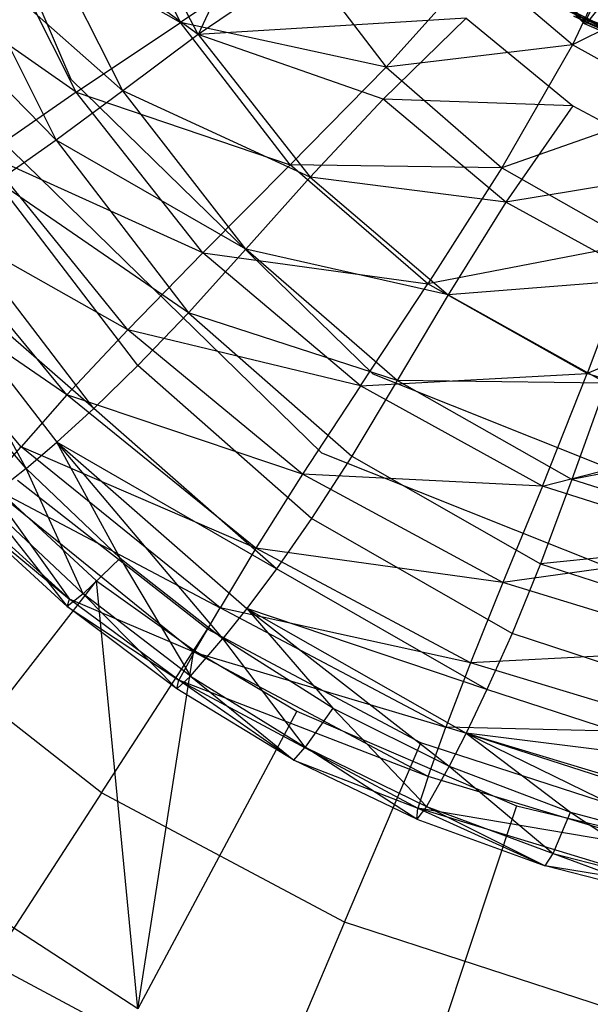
# Model space of a CAD drawing. Extents: x 1.6 to 24.9, y -15.7 to 0.
# Tile 9 of 246: x 4.254 to 4.983, y -13.764 to -12.508. Entities that reach past the tile are written whole.
import ezdxf

# ---------------------------------------------------------------- set-up
doc = ezdxf.new("R2010")
doc.units = 0
doc.header["$LTSCALE"] = 2.54
doc.layers.get('0').update_dxf_attribs({"color": 13, "linetype": 'CONTINUOUS'})

# ---------------------------------------------------------------- blocks, each defined once
blk = doc.blocks.new('ARES-203-D_STL')
at = {"color": 0}
for p, q in [((4.3197, -12.5842, 16.5659), (4.1072, -12.0895, 16.5659)), ((4.3197, -12.5842, 15.1659), (4.1072, -12.0895, 15.1659)), ((4.3197, -12.5842, 16.5659), (4.1072, -12.0895, 16.5659)), ((4.3197, -12.5842, 15.1659), (4.1072, -12.0895, 15.1659)), ((4.6295, -12.2142, 16.0025), (4.4819, -12.5269, 16.283)), ((4.6295, -12.2142, 16.0025), (4.4819, -12.5269, 16.283)), ((4.7672, -12.2766, 9.4668), (4.9751, -12.5125, 9.4987)), ((4.7672, -12.2766, 9.4668), (4.9751, -12.5125, 9.4987)), ((4.7513, -12.2907, 9.5135), (4.979, -12.5117, 9.5514)), ((4.7513, -12.2907, 9.5135), (4.979, -12.5117, 9.5514)), ((4.7513, -12.2907, 9.5135), (4.9751, -12.5125, 9.4987)), ((4.7513, -12.2907, 9.5135), (4.9751, -12.5125, 9.4987)), ((4.7553, -12.2913, 9.5662), (4.979, -12.5117, 9.5514)), ((4.7553, -12.2913, 9.5662), (4.979, -12.5117, 9.5514)), ((4.4595, -12.5112, 21.1425), (4.36, -12.3075, 21.1426)), ((4.4595, -12.5112, 21.1425), (4.36, -12.3075, 21.1426)), ((4.4819, -12.5269, 16.283), (4.376, -12.3214, 16.2847)), ((4.4819, -12.5269, 16.283), (4.376, -12.3214, 16.2847)), ((4.7126, -12.3696, 16.0025), (4.4819, -12.5269, 16.283)), ((4.7126, -12.3696, 16.0025), (4.4819, -12.5269, 16.283)), ((4.3264, -12.6004, 20.7509), (4.2102, -12.3699, 20.7513)), ((4.2102, -12.3699, 20.7513), (4.4595, -12.5112, 21.1425)), ((4.2102, -12.3699, 20.7513), (4.4595, -12.5112, 21.1425)), ((4.3264, -12.6004, 20.7509), (4.2102, -12.3699, 20.7513)), ((4.4819, -12.5269, 16.283), (4.2701, -12.3703, 16.4395)), ((4.4819, -12.5269, 16.283), (4.2701, -12.3703, 16.4395)), ((4.3858, -12.5985, 16.4386), (4.2701, -12.3703, 16.4395)), ((4.3858, -12.5985, 16.4386), (4.2701, -12.3703, 16.4395)), ((5.029, -12.394, 22.2071), (4.96, -12.5397, 21.8685)), ((5.029, -12.394, 22.2071), (4.96, -12.5397, 21.8685)), ((4.1763, -12.4135, 16.6034), (4.3007, -12.6616, 16.6034)), ((4.3858, -12.5985, 16.4386), (4.1763, -12.4135, 16.6034)), ((4.3858, -12.5985, 16.4386), (4.1763, -12.4135, 16.6034)), ((4.1763, -12.4135, 16.6034), (4.3007, -12.6616, 16.6034)), ((4.604, -12.4142, 21.515), (4.4595, -12.5112, 21.1425)), ((4.604, -12.4142, 21.515), (4.4595, -12.5112, 21.1425)), ((4.604, -12.4142, 21.515), (4.7223, -12.5682, 21.5151)), ((4.604, -12.4142, 21.515), (4.7223, -12.5682, 21.5151)), ((4.3264, -12.6004, 20.7509), (4.0779, -12.4266, 20.3432)), ((4.3264, -12.6004, 20.7509), (4.0779, -12.4266, 20.3432)), ((4.8397, -12.4377, 21.8685), (4.7223, -12.5682, 21.5151)), ((4.8397, -12.4377, 21.8685), (4.7223, -12.5682, 21.5151)), ((4.96, -12.5397, 21.8685), (4.8397, -12.4377, 21.8685)), ((4.96, -12.5397, 21.8685), (4.8397, -12.4377, 21.8685)), ((4.3007, -12.6616, 16.6034), (4.0935, -12.4496, 16.7762)), ((4.3007, -12.6616, 16.6034), (4.0935, -12.4496, 16.7762)), ((5.1379, -12.4514, 22.2071), (4.96, -12.5397, 21.8685)), ((5.1379, -12.4514, 22.2071), (4.96, -12.5397, 21.8685)), ((4.935, -12.4836, 8.751), (5.2145, -12.6256, 8.7364)), ((4.935, -12.4836, 8.751), (5.2145, -12.6256, 8.7364)), ((5.2341, -12.6281, 9.0383), (4.9482, -12.4935, 9.0002)), ((4.9482, -12.4935, 9.0002), (5.2306, -12.6302, 8.9857)), ((5.2341, -12.6281, 9.0383), (4.9482, -12.4935, 9.0002)), ((4.9482, -12.4935, 9.0002), (5.2306, -12.6302, 8.9857)), ((4.9849, -12.4937, 9.452), (4.9751, -12.5125, 9.4987)), ((4.9849, -12.4937, 9.452), (4.9751, -12.5125, 9.4987)), ((4.979, -12.5117, 9.5514), (4.9951, -12.492, 9.5947)), ((4.979, -12.5117, 9.5514), (4.9951, -12.492, 9.5947)), ((4.8244, -12.506, 16.0025), (4.4819, -12.5269, 16.283)), ((4.8244, -12.506, 16.0025), (4.4819, -12.5269, 16.283)), ((4.7181, -12.609, 16.1356), (4.8244, -12.506, 16.0025)), ((4.7181, -12.609, 16.1356), (4.8244, -12.506, 16.0025)), ((4.8244, -12.506, 16.0025), (4.9606, -12.6178, 16.0025)), ((5.2503, -12.6323, 9.2875), (4.9616, -12.5032, 9.2495)), ((4.9616, -12.5032, 9.2495), (5.2469, -12.6345, 9.2349)), ((5.2503, -12.6323, 9.2875), (4.9616, -12.5032, 9.2495)), ((4.9616, -12.5032, 9.2495), (5.2469, -12.6345, 9.2349)), ((5.2587, -12.6084, 9.3309), (4.9655, -12.5024, 9.3021)), ((4.9655, -12.5024, 9.3021), (5.2503, -12.6323, 9.2875)), ((5.2587, -12.6084, 9.3309), (4.9655, -12.5024, 9.3021)), ((4.9655, -12.5024, 9.3021), (5.2503, -12.6323, 9.2875)), ((4.3264, -12.6004, 20.7509), (4.4595, -12.5112, 21.1425)), ((4.3264, -12.6004, 20.7509), (4.4595, -12.5112, 21.1425)), ((4.5997, -12.693, 21.1422), (4.4595, -12.5112, 21.1425)), ((4.7223, -12.5682, 21.5151), (4.4595, -12.5112, 21.1425)), ((4.5997, -12.693, 21.1422), (4.4595, -12.5112, 21.1425)), ((4.7223, -12.5682, 21.5151), (4.4595, -12.5112, 21.1425)), ((4.9751, -12.5125, 9.4987), (4.979, -12.5117, 9.5514)), ((4.9751, -12.5125, 9.4987), (4.979, -12.5117, 9.5514)), ((4.9751, -12.5125, 9.4987), (5.2665, -12.6362, 9.5367)), ((4.9751, -12.5125, 9.4987), (5.2665, -12.6362, 9.5367)), ((4.9751, -12.5125, 9.4987), (5.2632, -12.6384, 9.4841)), ((4.9751, -12.5125, 9.4987), (5.2632, -12.6384, 9.4841)), ((4.979, -12.5117, 9.5514), (5.2745, -12.6121, 9.5801)), ((4.979, -12.5117, 9.5514), (5.2745, -12.6121, 9.5801)), ((4.979, -12.5117, 9.5514), (5.2665, -12.6362, 9.5367)), ((4.979, -12.5117, 9.5514), (5.2665, -12.6362, 9.5367)), ((4.4819, -12.5269, 16.283), (4.3858, -12.5985, 16.4386)), ((4.4819, -12.5269, 16.283), (4.3858, -12.5985, 16.4386)), ((4.4819, -12.5269, 16.283), (4.6251, -12.7085, 16.2809)), ((4.7181, -12.609, 16.1356), (4.4819, -12.5269, 16.283)), ((4.7181, -12.609, 16.1356), (4.4819, -12.5269, 16.283)), ((4.4819, -12.5269, 16.283), (4.6251, -12.7085, 16.2809)), ((4.96, -12.5397, 21.8685), (4.7223, -12.5682, 21.5151)), ((4.96, -12.5397, 21.8685), (4.7223, -12.5682, 21.5151)), ((4.96, -12.5397, 21.8685), (4.8698, -12.6966, 21.5152)), ((4.96, -12.5397, 21.8685), (4.8698, -12.6966, 21.5152)), ((5.0981, -12.6164, 21.8685), (4.96, -12.5397, 21.8685)), ((5.0981, -12.6164, 21.8685), (4.96, -12.5397, 21.8685)), ((4.7223, -12.5682, 21.5151), (4.5997, -12.693, 21.1422)), ((4.7223, -12.5682, 21.5151), (4.5997, -12.693, 21.1422)), ((4.7223, -12.5682, 21.5151), (4.8698, -12.6966, 21.5152)), ((4.7223, -12.5682, 21.5151), (4.8698, -12.6966, 21.5152)), ((4.7054, -12.9599, 16.5659), (4.3197, -12.5842, 16.5659)), ((4.7054, -12.9599, 15.1659), (4.3197, -12.5842, 15.1659)), ((4.3197, -12.5842, 15.1659), (4.3197, -12.5842, 16.5659)), ((4.7054, -12.9599, 16.5659), (4.3197, -12.5842, 16.5659)), ((4.3197, -12.5842, 15.1659), (4.3197, -12.5842, 16.5659)), ((4.7054, -12.9599, 15.1659), (4.3197, -12.5842, 15.1659)), ((4.3264, -12.6004, 20.7509), (4.2108, -12.68, 20.3428)), ((4.3264, -12.6004, 20.7509), (4.2108, -12.68, 20.3428)), ((4.3858, -12.5985, 16.4386), (4.3007, -12.6616, 16.6034)), ((4.3858, -12.5985, 16.4386), (4.3007, -12.6616, 16.6034)), ((4.4882, -12.8051, 20.7504), (4.3264, -12.6004, 20.7509)), ((4.3264, -12.6004, 20.7509), (4.5997, -12.693, 21.1422)), ((4.3264, -12.6004, 20.7509), (4.5997, -12.693, 21.1422)), ((4.4882, -12.8051, 20.7504), (4.3264, -12.6004, 20.7509)), ((4.6251, -12.7085, 16.2809), (4.3858, -12.5985, 16.4386)), ((4.6251, -12.7085, 16.2809), (4.3858, -12.5985, 16.4386)), ((4.5428, -12.8005, 16.4374), (4.3858, -12.5985, 16.4386)), ((4.5428, -12.8005, 16.4374), (4.3858, -12.5985, 16.4386)), ((4.7181, -12.609, 16.1356), (4.6251, -12.7085, 16.2809)), ((4.7181, -12.609, 16.1356), (4.6251, -12.7085, 16.2809)), ((4.9606, -12.6178, 16.0025), (4.7181, -12.609, 16.1356)), ((4.9606, -12.6178, 16.0025), (4.7181, -12.609, 16.1356)), ((4.8748, -12.7405, 16.1332), (4.7181, -12.609, 16.1356)), ((4.8748, -12.7405, 16.1332), (4.7181, -12.609, 16.1356)), ((5.0981, -12.6164, 21.8685), (4.8698, -12.6966, 21.5152)), ((5.0981, -12.6164, 21.8685), (4.8698, -12.6966, 21.5152)), ((4.9606, -12.6178, 16.0025), (4.8748, -12.7405, 16.1332)), ((4.9606, -12.6178, 16.0025), (4.8748, -12.7405, 16.1332)), ((4.9606, -12.6178, 16.0025), (5.1159, -12.701, 16.0025)), ((4.64, -13.0605, 10.3659), (4.2208, -12.6521, 10.3659)), ((4.64, -13.0605, 16.5659), (4.2208, -12.6521, 16.5659)), ((4.64, -13.0605, 10.3659), (4.2208, -12.6521, 10.3659)), ((4.64, -13.0605, 16.5659), (4.2208, -12.6521, 16.5659)), ((4.3007, -12.6616, 16.6034), (4.2255, -12.7143, 16.7767)), ((4.3007, -12.6616, 16.6034), (4.2255, -12.7143, 16.7767)), ((4.3007, -12.6616, 16.6034), (4.4698, -12.8816, 16.6035)), ((4.5428, -12.8005, 16.4374), (4.3007, -12.6616, 16.6034)), ((4.5428, -12.8005, 16.4374), (4.3007, -12.6616, 16.6034)), ((4.3007, -12.6616, 16.6034), (4.4698, -12.8816, 16.6035)), ((4.3923, -12.9033, 20.3423), (4.2108, -12.68, 20.3428)), ((4.4882, -12.8051, 20.7504), (4.2108, -12.68, 20.3428)), ((4.3923, -12.9033, 20.3423), (4.2108, -12.68, 20.3428)), ((4.4882, -12.8051, 20.7504), (4.2108, -12.68, 20.3428)), ((4.4882, -12.8051, 20.7504), (4.5997, -12.693, 21.1422)), ((4.4882, -12.8051, 20.7504), (4.5997, -12.693, 21.1422)), ((4.7752, -12.8445, 21.142), (4.5997, -12.693, 21.1422)), ((4.8698, -12.6966, 21.5152), (4.5997, -12.693, 21.1422)), ((4.7752, -12.8445, 21.142), (4.5997, -12.693, 21.1422)), ((4.8698, -12.6966, 21.5152), (4.5997, -12.693, 21.1422)), ((4.6251, -12.7085, 16.2809), (4.5428, -12.8005, 16.4374)), ((4.6251, -12.7085, 16.2809), (4.5428, -12.8005, 16.4374)), ((4.6251, -12.7085, 16.2809), (4.8012, -12.8588, 16.2783)), ((4.8748, -12.7405, 16.1332), (4.6251, -12.7085, 16.2809)), ((4.8748, -12.7405, 16.1332), (4.6251, -12.7085, 16.2809)), ((4.6251, -12.7085, 16.2809), (4.8012, -12.8588, 16.2783)), ((4.8698, -12.6966, 21.5152), (4.7752, -12.8445, 21.142)), ((4.8698, -12.6966, 21.5152), (4.7752, -12.8445, 21.142)), ((4.8698, -12.6966, 21.5152), (5.0406, -12.7937, 21.5154)), ((4.8698, -12.6966, 21.5152), (5.0406, -12.7937, 21.5154)), ((5.1159, -12.701, 16.0025), (4.8748, -12.7405, 16.1332)), ((5.1159, -12.701, 16.0025), (4.8748, -12.7405, 16.1332)), ((4.4698, -12.8816, 16.6035), (4.2255, -12.7143, 16.7767)), ((4.4698, -12.8816, 16.6035), (4.2255, -12.7143, 16.7767)), ((4.4051, -12.949, 16.7773), (4.2255, -12.7143, 16.7767)), ((4.4051, -12.949, 16.7773), (4.2255, -12.7143, 16.7767)), ((4.8748, -12.7405, 16.1332), (4.8012, -12.8588, 16.2783)), ((4.8748, -12.7405, 16.1332), (4.8012, -12.8588, 16.2783)), ((5.0543, -12.8388, 16.1306), (4.8748, -12.7405, 16.1332)), ((5.0543, -12.8388, 16.1306), (4.8748, -12.7405, 16.1332)), ((4.3145, -12.9863, 19.9205), (4.1164, -12.7477, 19.9209)), ((4.3923, -12.9033, 20.3423), (4.1164, -12.7477, 19.9209)), ((4.3145, -12.9863, 19.9205), (4.1164, -12.7477, 19.9209)), ((4.3923, -12.9033, 20.3423), (4.1164, -12.7477, 19.9209)), ((4.3489, -13.0036, 16.9585), (4.1601, -12.7572, 16.9579)), ((4.3489, -13.0036, 16.9585), (4.1601, -12.7572, 16.9579)), ((4.2624, -13.0801, 17.3415), (4.1044, -12.7913, 17.1463)), ((4.1044, -12.7913, 17.1463), (4.3014, -13.0468, 17.1467)), ((4.2624, -13.0801, 17.3415), (4.1044, -12.7913, 17.1463)), ((4.3489, -13.0036, 16.9585), (4.1044, -12.7913, 17.1463)), ((4.3489, -13.0036, 16.9585), (4.1044, -12.7913, 17.1463)), ((4.1044, -12.7913, 17.1463), (4.3014, -13.0468, 17.1467)), ((5.0406, -12.7937, 21.5154), (4.7752, -12.8445, 21.142)), ((5.0406, -12.7937, 21.5154), (4.7752, -12.8445, 21.142)), ((5.0406, -12.7937, 21.5154), (4.9789, -12.9591, 21.1417)), ((5.0406, -12.7937, 21.5154), (4.9789, -12.9591, 21.1417)), ((4.2559, -13.0527, 19.4882), (4.0452, -12.8017, 19.4882)), ((4.3145, -12.9863, 19.9205), (4.0452, -12.8017, 19.4882)), ((4.2559, -13.0527, 19.4882), (4.0452, -12.8017, 19.4882)), ((4.3145, -12.9863, 19.9205), (4.0452, -12.8017, 19.4882)), ((4.4882, -12.8051, 20.7504), (4.3923, -12.9033, 20.3423)), ((4.4882, -12.8051, 20.7504), (4.3923, -12.9033, 20.3423)), ((4.5428, -12.8005, 16.4374), (4.4698, -12.8816, 16.6035)), ((4.5428, -12.8005, 16.4374), (4.4698, -12.8816, 16.6035)), ((4.6893, -12.9749, 20.7498), (4.4882, -12.8051, 20.7504)), ((4.4882, -12.8051, 20.7504), (4.7752, -12.8445, 21.142)), ((4.4882, -12.8051, 20.7504), (4.7752, -12.8445, 21.142)), ((4.6893, -12.9749, 20.7498), (4.4882, -12.8051, 20.7504)), ((4.8012, -12.8588, 16.2783), (4.5428, -12.8005, 16.4374)), ((4.8012, -12.8588, 16.2783), (4.5428, -12.8005, 16.4374)), ((4.7363, -12.9682, 16.4361), (4.5428, -12.8005, 16.4374)), ((4.7363, -12.9682, 16.4361), (4.5428, -12.8005, 16.4374)), ((4.6893, -12.9749, 20.7498), (4.7752, -12.8445, 21.142)), ((4.6893, -12.9749, 20.7498), (4.7752, -12.8445, 21.142)), ((4.9789, -12.9591, 21.1417), (4.7752, -12.8445, 21.142)), ((4.9789, -12.9591, 21.1417), (4.7752, -12.8445, 21.142)), ((5.0543, -12.8388, 16.1306), (4.8012, -12.8588, 16.2783)), ((5.0543, -12.8388, 16.1306), (4.8012, -12.8588, 16.2783)), ((4.8012, -12.8588, 16.2783), (4.7363, -12.9682, 16.4361)), ((4.8012, -12.8588, 16.2783), (4.7363, -12.9682, 16.4361)), ((4.8012, -12.8588, 16.2783), (5.0036, -12.9716, 16.2755)), ((4.8012, -12.8588, 16.2783), (5.0036, -12.9716, 16.2755)), ((5.228, -12.8549, 21.5155), (4.9789, -12.9591, 21.1417)), ((5.228, -12.8549, 21.5155), (4.9789, -12.9591, 21.1417)), ((4.4698, -12.8816, 16.6035), (4.4051, -12.949, 16.7773)), ((4.4698, -12.8816, 16.6035), (4.4051, -12.949, 16.7773)), ((4.4698, -12.8816, 16.6035), (4.6785, -13.0643, 16.6035)), ((4.7363, -12.9682, 16.4361), (4.4698, -12.8816, 16.6035)), ((4.7363, -12.9682, 16.4361), (4.4698, -12.8816, 16.6035)), ((4.4698, -12.8816, 16.6035), (4.6785, -13.0643, 16.6035)), ((4.3923, -12.9033, 20.3423), (4.3145, -12.9863, 19.9205)), ((4.3923, -12.9033, 20.3423), (4.3145, -12.9863, 19.9205)), ((4.6154, -13.0875, 20.3417), (4.3923, -12.9033, 20.3423)), ((4.6893, -12.9749, 20.7498), (4.3923, -12.9033, 20.3423)), ((4.6154, -13.0875, 20.3417), (4.3923, -12.9033, 20.3423)), ((4.6893, -12.9749, 20.7498), (4.3923, -12.9033, 20.3423)), ((4.2624, -13.0801, 17.3415), (4.154, -12.9539, 17.3415)), ((4.2624, -13.0801, 17.3415), (4.154, -12.9539, 17.3415)), ((4.4051, -12.949, 16.7773), (4.3489, -13.0036, 16.9585)), ((4.4051, -12.949, 16.7773), (4.3489, -13.0036, 16.9585)), ((4.627, -13.144, 16.7781), (4.4051, -12.949, 16.7773)), ((4.627, -13.144, 16.7781), (4.4051, -12.949, 16.7773)), ((4.6893, -12.9749, 20.7498), (4.9789, -12.9591, 21.1417)), ((4.6893, -12.9749, 20.7498), (4.9789, -12.9591, 21.1417)), ((5.2055, -13.1594, 16.5659), (4.7054, -12.9599, 16.5659)), ((5.2055, -13.1594, 15.1659), (4.7054, -12.9599, 15.1659)), ((4.7054, -12.9599, 15.1659), (4.7054, -12.9599, 16.5659)), ((5.2055, -13.1594, 16.5659), (4.7054, -12.9599, 16.5659)), ((4.7054, -12.9599, 15.1659), (4.7054, -12.9599, 16.5659)), ((5.2055, -13.1594, 15.1659), (4.7054, -12.9599, 15.1659)), ((4.9217, -13.1028, 20.7492), (4.9789, -12.9591, 21.1417)), ((4.9217, -13.1028, 20.7492), (4.9789, -12.9591, 21.1417)), ((5.2026, -13.0314, 21.1414), (4.9789, -12.9591, 21.1417)), ((5.2026, -13.0314, 21.1414), (4.9789, -12.9591, 21.1417)), ((4.7363, -12.9682, 16.4361), (4.6785, -13.0643, 16.6035)), ((4.7363, -12.9682, 16.4361), (4.6785, -13.0643, 16.6035)), ((5.0036, -12.9716, 16.2755), (4.7363, -12.9682, 16.4361)), ((5.0036, -12.9716, 16.2755), (4.7363, -12.9682, 16.4361)), ((4.9592, -13.0943, 16.4346), (4.7363, -12.9682, 16.4361)), ((4.9592, -13.0943, 16.4346), (4.7363, -12.9682, 16.4361)), ((5.0036, -12.9716, 16.2755), (4.9592, -13.0943, 16.4346)), ((5.0036, -12.9716, 16.2755), (4.9592, -13.0943, 16.4346)), ((4.6893, -12.9749, 20.7498), (4.6154, -13.0875, 20.3417)), ((4.6893, -12.9749, 20.7498), (4.6154, -13.0875, 20.3417)), ((4.9217, -13.1028, 20.7492), (4.6893, -12.9749, 20.7498)), ((4.9217, -13.1028, 20.7492), (4.6893, -12.9749, 20.7498)), ((4.3145, -12.9863, 19.9205), (4.2559, -13.0527, 19.4882)), ((4.3145, -12.9863, 19.9205), (4.2559, -13.0527, 19.4882)), ((4.5555, -13.182, 19.9202), (4.3145, -12.9863, 19.9205)), ((4.6154, -13.0875, 20.3417), (4.3145, -12.9863, 19.9205)), ((4.5555, -13.182, 19.9202), (4.3145, -12.9863, 19.9205)), ((4.6154, -13.0875, 20.3417), (4.3145, -12.9863, 19.9205)), ((4.3489, -13.0036, 16.9585), (4.3014, -13.0468, 17.1467)), ((4.3489, -13.0036, 16.9585), (4.3014, -13.0468, 17.1467)), ((4.5821, -13.2082, 16.9592), (4.3489, -13.0036, 16.9585)), ((4.5821, -13.2082, 16.9592), (4.3489, -13.0036, 16.9585)), ((4.1279, -13.0164, 10.2859), (4.3522, -13.2236, 10.2859)), ((4.1279, -13.0164, 10.2859), (4.3522, -13.2236, 10.2859)), ((4.9217, -13.1028, 20.7492), (5.2026, -13.0314, 21.1414)), ((4.9217, -13.1028, 20.7492), (5.2026, -13.0314, 21.1414)), ((4.2624, -13.0801, 17.3415), (4.3014, -13.0468, 17.1467)), ((4.2624, -13.0801, 17.3415), (4.3014, -13.0468, 17.1467)), ((4.3014, -13.0468, 17.1467), (4.5443, -13.2587, 17.1471)), ((4.5136, -13.2972, 17.3416), (4.3014, -13.0468, 17.1467)), ((4.3826, -13.1948, 17.3415), (4.3014, -13.0468, 17.1467)), ((4.5136, -13.2972, 17.3416), (4.3014, -13.0468, 17.1467)), ((4.3826, -13.1948, 17.3415), (4.3014, -13.0468, 17.1467)), ((4.5821, -13.2082, 16.9592), (4.3014, -13.0468, 17.1467)), ((4.5821, -13.2082, 16.9592), (4.3014, -13.0468, 17.1467)), ((4.3014, -13.0468, 17.1467), (4.5443, -13.2587, 17.1471)), ((5.2247, -13.0415, 16.2725), (4.9592, -13.0943, 16.4346)), ((5.2247, -13.0415, 16.2725), (4.9592, -13.0943, 16.4346)), ((4.2133, -13.1012, 19.0497), (4.2559, -13.0527, 19.4882)), ((4.2133, -13.1012, 19.0497), (4.2559, -13.0527, 19.4882)), ((4.5102, -13.2579, 19.4882), (4.2559, -13.0527, 19.4882)), ((4.5555, -13.182, 19.9202), (4.2559, -13.0527, 19.4882)), ((4.5102, -13.2579, 19.4882), (4.2559, -13.0527, 19.4882)), ((4.5555, -13.182, 19.9202), (4.2559, -13.0527, 19.4882)), ((4.6785, -13.0643, 16.6035), (4.627, -13.144, 16.7781)), ((4.6785, -13.0643, 16.6035), (4.627, -13.144, 16.7781)), ((5.1836, -13.2774, 10.3659), (4.64, -13.0605, 10.3659)), ((5.1836, -13.2774, 16.5659), (4.64, -13.0605, 16.5659)), ((4.64, -13.0605, 16.5659), (4.64, -13.0605, 10.3659)), ((5.1836, -13.2774, 10.3659), (4.64, -13.0605, 10.3659)), ((4.64, -13.0605, 16.5659), (4.64, -13.0605, 10.3659)), ((5.1836, -13.2774, 16.5659), (4.64, -13.0605, 16.5659)), ((4.6785, -13.0643, 16.6035), (4.9192, -13.2019, 16.6036)), ((4.6785, -13.0643, 16.6035), (4.9192, -13.2019, 16.6036)), ((4.2624, -13.0801, 17.3415), (4.2091, -13.1223, 17.7493)), ((4.2624, -13.0801, 17.3415), (4.2091, -13.1223, 17.7493)), ((4.2624, -13.0801, 17.3415), (4.3826, -13.1948, 17.3415)), ((4.3353, -13.2401, 17.7494), (4.2624, -13.0801, 17.3415)), ((4.2624, -13.0801, 17.3415), (4.3826, -13.1948, 17.3415)), ((4.3353, -13.2401, 17.7494), (4.2624, -13.0801, 17.3415)), ((4.4941, -13.2853, 10.3659), (4.2512, -13.0956, 10.3659)), ((4.4941, -13.2853, 10.3659), (4.2512, -13.0956, 10.3659)), ((4.6154, -13.0875, 20.3417), (4.5555, -13.182, 19.9202)), ((4.6154, -13.0875, 20.3417), (4.5555, -13.182, 19.9202)), ((4.8713, -13.2256, 20.341), (4.6154, -13.0875, 20.3417)), ((4.9217, -13.1028, 20.7492), (4.6154, -13.0875, 20.3417)), ((4.8713, -13.2256, 20.341), (4.6154, -13.0875, 20.3417)), ((4.9217, -13.1028, 20.7492), (4.6154, -13.0875, 20.3417)), ((4.9592, -13.0943, 16.4346), (4.9192, -13.2019, 16.6036)), ((4.9592, -13.0943, 16.4346), (4.9192, -13.2019, 16.6036)), ((5.2031, -13.1726, 16.4329), (4.9592, -13.0943, 16.4346)), ((5.2031, -13.1726, 16.4329), (4.9592, -13.0943, 16.4346)), ((4.4769, -13.3146, 19.0501), (4.2133, -13.1012, 19.0497)), ((4.2133, -13.1012, 19.0497), (4.3178, -13.2469, 18.6102)), ((4.2133, -13.1012, 19.0497), (4.3178, -13.2469, 18.6102)), ((4.2133, -13.1012, 19.0497), (4.5102, -13.2579, 19.4882)), ((4.2133, -13.1012, 19.0497), (4.5102, -13.2579, 19.4882)), ((4.4769, -13.3146, 19.0501), (4.2133, -13.1012, 19.0497)), ((4.9217, -13.1028, 20.7492), (4.8713, -13.2256, 20.341)), ((4.9217, -13.1028, 20.7492), (4.8713, -13.2256, 20.341)), ((5.176, -13.1831, 20.7485), (4.9217, -13.1028, 20.7492)), ((5.176, -13.1831, 20.7485), (4.9217, -13.1028, 20.7492)), ((4.2091, -13.1223, 17.7493), (4.315, -13.2564, 18.1747)), ((4.3353, -13.2401, 17.7494), (4.2091, -13.1223, 17.7493)), ((4.3353, -13.2401, 17.7494), (4.2091, -13.1223, 17.7493)), ((4.2091, -13.1223, 17.7493), (4.315, -13.2564, 18.1747)), ((4.3178, -13.2469, 18.6102), (4.1887, -13.1304, 18.6099)), ((4.3178, -13.2469, 18.6102), (4.1887, -13.1304, 18.6099)), ((4.186, -13.1382, 18.1745), (4.3178, -13.2469, 18.6102)), ((4.315, -13.2564, 18.1747), (4.186, -13.1382, 18.1745)), ((4.315, -13.2564, 18.1747), (4.186, -13.1382, 18.1745)), ((4.186, -13.1382, 18.1745), (4.3178, -13.2469, 18.6102)), ((4.627, -13.144, 16.7781), (4.5821, -13.2082, 16.9592)), ((4.627, -13.144, 16.7781), (4.5821, -13.2082, 16.9592)), ((4.8829, -13.2908, 16.7789), (4.627, -13.144, 16.7781)), ((4.8829, -13.2908, 16.7789), (4.627, -13.144, 16.7781)), ((5.2031, -13.1726, 16.4329), (4.9192, -13.2019, 16.6036)), ((5.2031, -13.1726, 16.4329), (4.9192, -13.2019, 16.6036)), ((4.5555, -13.182, 19.9202), (4.5102, -13.2579, 19.4882)), ((4.5555, -13.182, 19.9202), (4.5102, -13.2579, 19.4882)), ((4.8298, -13.3279, 19.9197), (4.5555, -13.182, 19.9202)), ((4.8713, -13.2256, 20.341), (4.5555, -13.182, 19.9202)), ((4.8298, -13.3279, 19.9197), (4.5555, -13.182, 19.9202)), ((4.8713, -13.2256, 20.341), (4.5555, -13.182, 19.9202)), ((5.176, -13.1831, 20.7485), (4.8713, -13.2256, 20.341)), ((5.176, -13.1831, 20.7485), (4.8713, -13.2256, 20.341)), ((4.3826, -13.1948, 17.3415), (4.3353, -13.2401, 17.7494)), ((4.3826, -13.1948, 17.3415), (4.3353, -13.2401, 17.7494)), ((4.3826, -13.1948, 17.3415), (4.4723, -13.345, 17.7494)), ((4.3826, -13.1948, 17.3415), (4.4723, -13.345, 17.7494)), ((4.3826, -13.1948, 17.3415), (4.5136, -13.2972, 17.3416)), ((4.3826, -13.1948, 17.3415), (4.5136, -13.2972, 17.3416)), ((4.5821, -13.2082, 16.9592), (4.5443, -13.2587, 17.1471)), ((4.5821, -13.2082, 16.9592), (4.5443, -13.2587, 17.1471)), ((4.8509, -13.3622, 16.96), (4.5821, -13.2082, 16.9592)), ((4.8509, -13.3622, 16.96), (4.5821, -13.2082, 16.9592)), ((4.9192, -13.2019, 16.6036), (4.8829, -13.2908, 16.7789)), ((4.9192, -13.2019, 16.6036), (4.8829, -13.2908, 16.7789)), ((4.9192, -13.2019, 16.6036), (5.1829, -13.2874, 16.6037)), ((4.9192, -13.2019, 16.6036), (5.1829, -13.2874, 16.6037)), ((4.0878, -13.5636, 10.6443), (4.3522, -13.2236, 10.2859)), ((4.0878, -13.5636, 10.6443), (4.3522, -13.2236, 10.2859)), ((4.4051, -13.7696, 10.6443), (4.3522, -13.2236, 10.2859)), ((4.3522, -13.2236, 10.2859), (4.4766, -13.3121, 10.2859)), ((4.4051, -13.7696, 10.6443), (4.3522, -13.2236, 10.2859)), ((4.3522, -13.2236, 10.2859), (4.4766, -13.3121, 10.2859)), ((4.8713, -13.2256, 20.341), (4.8298, -13.3279, 19.9197)), ((4.8713, -13.2256, 20.341), (4.8298, -13.3279, 19.9197)), ((5.1501, -13.3115, 20.3403), (4.8713, -13.2256, 20.341)), ((5.1501, -13.3115, 20.3403), (4.8713, -13.2256, 20.341)), ((4.3353, -13.2401, 17.7494), (4.315, -13.2564, 18.1747)), ((4.3353, -13.2401, 17.7494), (4.315, -13.2564, 18.1747)), ((4.315, -13.2564, 18.1747), (4.3178, -13.2469, 18.6102)), ((4.315, -13.2564, 18.1747), (4.3178, -13.2469, 18.6102)), ((4.4574, -13.3502, 18.6105), (4.3178, -13.2469, 18.6102)), ((4.4769, -13.3146, 19.0501), (4.3178, -13.2469, 18.6102)), ((4.4574, -13.3502, 18.6105), (4.3178, -13.2469, 18.6102)), ((4.4769, -13.3146, 19.0501), (4.3178, -13.2469, 18.6102)), ((4.4723, -13.345, 17.7494), (4.3353, -13.2401, 17.7494)), ((4.4723, -13.345, 17.7494), (4.3353, -13.2401, 17.7494)), ((4.4548, -13.3614, 18.175), (4.3353, -13.2401, 17.7494)), ((4.4548, -13.3614, 18.175), (4.3353, -13.2401, 17.7494)), ((4.315, -13.2564, 18.1747), (4.4574, -13.3502, 18.6105)), ((4.4548, -13.3614, 18.175), (4.315, -13.2564, 18.1747)), ((4.4548, -13.3614, 18.175), (4.315, -13.2564, 18.1747)), ((4.315, -13.2564, 18.1747), (4.4574, -13.3502, 18.6105)), ((4.4769, -13.3146, 19.0501), (4.5102, -13.2579, 19.4882)), ((4.4769, -13.3146, 19.0501), (4.5102, -13.2579, 19.4882)), ((4.7984, -13.4102, 19.4883), (4.5102, -13.2579, 19.4882)), ((4.8298, -13.3279, 19.9197), (4.5102, -13.2579, 19.4882)), ((4.7984, -13.4102, 19.4883), (4.5102, -13.2579, 19.4882)), ((4.8298, -13.3279, 19.9197), (4.5102, -13.2579, 19.4882)), ((4.5443, -13.2587, 17.1471), (4.5136, -13.2972, 17.3416)), ((4.5443, -13.2587, 17.1471), (4.5136, -13.2972, 17.3416)), ((4.5443, -13.2587, 17.1471), (4.6539, -13.386, 17.3416)), ((4.5443, -13.2587, 17.1471), (4.6539, -13.386, 17.3416)), ((4.5443, -13.2587, 17.1471), (4.8024, -13.4601, 17.3416)), ((4.5443, -13.2587, 17.1471), (4.8024, -13.4601, 17.3416)), ((4.5443, -13.2587, 17.1471), (4.8241, -13.4179, 17.1476)), ((4.8509, -13.3622, 16.96), (4.5443, -13.2587, 17.1471)), ((4.8509, -13.3622, 16.96), (4.5443, -13.2587, 17.1471)), ((4.5443, -13.2587, 17.1471), (4.8241, -13.4179, 17.1476)), ((4.3587, -13.4938, 10.5824), (4.0817, -13.2774, 10.5824)), ((4.3587, -13.4938, 10.5824), (4.0817, -13.2774, 10.5824)), ((4.3587, -13.4938, 10.5824), (4.4941, -13.2853, 10.3659)), ((4.3587, -13.4938, 10.5824), (4.4941, -13.2853, 10.3659)), ((4.7662, -13.43, 10.3659), (4.4941, -13.2853, 10.3659)), ((4.7662, -13.43, 10.3659), (4.4941, -13.2853, 10.3659)), ((4.4723, -13.345, 17.7494), (4.5136, -13.2972, 17.3416)), ((4.4723, -13.345, 17.7494), (4.5136, -13.2972, 17.3416)), ((4.6539, -13.386, 17.3416), (4.5136, -13.2972, 17.3416)), ((4.6539, -13.386, 17.3416), (4.5136, -13.2972, 17.3416)), ((4.6189, -13.4358, 17.7495), (4.5136, -13.2972, 17.3416)), ((4.6189, -13.4358, 17.7495), (4.5136, -13.2972, 17.3416)), ((4.8829, -13.2908, 16.7789), (4.8509, -13.3622, 16.96)), ((4.8829, -13.2908, 16.7789), (4.8509, -13.3622, 16.96)), ((5.1634, -13.382, 16.7797), (4.8829, -13.2908, 16.7789)), ((5.1634, -13.382, 16.7797), (4.8829, -13.2908, 16.7789)), ((5.1501, -13.3115, 20.3403), (4.8298, -13.3279, 19.9197)), ((5.1501, -13.3115, 20.3403), (4.8298, -13.3279, 19.9197)), ((4.4051, -13.7696, 10.6443), (4.4766, -13.3121, 10.2859)), ((4.4051, -13.7696, 10.6443), (4.4766, -13.3121, 10.2859)), ((4.4769, -13.3146, 19.0501), (4.4574, -13.3502, 18.6105)), ((4.4769, -13.3146, 19.0501), (4.4574, -13.3502, 18.6105)), ((4.4766, -13.3121, 10.2859), (4.6082, -13.3898, 10.2859)), ((4.4766, -13.3121, 10.2859), (4.6082, -13.3898, 10.2859)), ((4.7756, -13.473, 19.0506), (4.4769, -13.3146, 19.0501)), ((4.4769, -13.3146, 19.0501), (4.7984, -13.4102, 19.4883)), ((4.4769, -13.3146, 19.0501), (4.7984, -13.4102, 19.4883)), ((4.7756, -13.473, 19.0506), (4.4769, -13.3146, 19.0501)), ((4.8298, -13.3279, 19.9197), (4.7984, -13.4102, 19.4883)), ((4.8298, -13.3279, 19.9197), (4.7984, -13.4102, 19.4883)), ((5.1275, -13.418, 19.9193), (4.8298, -13.3279, 19.9197)), ((5.1275, -13.418, 19.9193), (4.8298, -13.3279, 19.9197)), ((4.4723, -13.345, 17.7494), (4.4548, -13.3614, 18.175)), ((4.4723, -13.345, 17.7494), (4.4548, -13.3614, 18.175)), ((4.4723, -13.345, 17.7494), (4.6041, -13.4521, 18.1752)), ((4.4723, -13.345, 17.7494), (4.6041, -13.4521, 18.1752)), ((4.4723, -13.345, 17.7494), (4.6189, -13.4358, 17.7495)), ((4.4723, -13.345, 17.7494), (4.6189, -13.4358, 17.7495)), ((4.4548, -13.3614, 18.175), (4.4574, -13.3502, 18.6105)), ((4.4548, -13.3614, 18.175), (4.4574, -13.3502, 18.6105)), ((4.6041, -13.4521, 18.1752), (4.4548, -13.3614, 18.175)), ((4.6041, -13.4521, 18.1752), (4.4548, -13.3614, 18.175)), ((4.7756, -13.473, 19.0506), (4.4574, -13.3502, 18.6105)), ((4.4574, -13.3502, 18.6105), (4.7626, -13.5135, 18.6112)), ((4.7756, -13.473, 19.0506), (4.4574, -13.3502, 18.6105)), ((4.6041, -13.4521, 18.1752), (4.4574, -13.3502, 18.6105)), ((4.6041, -13.4521, 18.1752), (4.4574, -13.3502, 18.6105)), ((4.4574, -13.3502, 18.6105), (4.7626, -13.5135, 18.6112)), ((4.8509, -13.3622, 16.96), (4.8241, -13.4179, 17.1476)), ((4.8509, -13.3622, 16.96), (4.8241, -13.4179, 17.1476)), ((5.1454, -13.4578, 16.9609), (4.8509, -13.3622, 16.96)), ((5.1454, -13.4578, 16.9609), (4.8509, -13.3622, 16.96)), ((4.6539, -13.386, 17.3416), (4.6189, -13.4358, 17.7495)), ((4.6539, -13.386, 17.3416), (4.6189, -13.4358, 17.7495)), ((4.6539, -13.386, 17.3416), (4.7738, -13.5115, 17.7496)), ((4.6539, -13.386, 17.3416), (4.7738, -13.5115, 17.7496)), ((4.6539, -13.386, 17.3416), (4.8024, -13.4601, 17.3416)), ((4.6539, -13.386, 17.3416), (4.8024, -13.4601, 17.3416)), ((4.6082, -13.3898, 10.2859), (4.4051, -13.7696, 10.6443)), ((4.6082, -13.3898, 10.2859), (4.4051, -13.7696, 10.6443)), ((4.6082, -13.3898, 10.2859), (4.8887, -13.5105, 10.2859)), ((4.6082, -13.3898, 10.2859), (4.8887, -13.5105, 10.2859)), ((4.7756, -13.473, 19.0506), (4.7984, -13.4102, 19.4883)), ((4.7756, -13.473, 19.0506), (4.7984, -13.4102, 19.4883)), ((5.1101, -13.504, 19.4883), (4.7984, -13.4102, 19.4883)), ((5.1275, -13.418, 19.9193), (4.7984, -13.4102, 19.4883)), ((5.1101, -13.504, 19.4883), (4.7984, -13.4102, 19.4883)), ((5.1275, -13.418, 19.9193), (4.7984, -13.4102, 19.4883)), ((4.8241, -13.4179, 17.1476), (4.8024, -13.4601, 17.3416)), ((4.8241, -13.4179, 17.1476), (4.8024, -13.4601, 17.3416)), ((4.8241, -13.4179, 17.1476), (4.9577, -13.5187, 17.3417)), ((4.8241, -13.4179, 17.1476), (4.9577, -13.5187, 17.3417)), ((4.8241, -13.4179, 17.1476), (5.1182, -13.5612, 17.3417)), ((4.8241, -13.4179, 17.1476), (5.1182, -13.5612, 17.3417)), ((4.8241, -13.4179, 17.1476), (5.1303, -13.5168, 17.1481)), ((5.1454, -13.4578, 16.9609), (4.8241, -13.4179, 17.1476)), ((5.1454, -13.4578, 16.9609), (4.8241, -13.4179, 17.1476)), ((4.8241, -13.4179, 17.1476), (5.1303, -13.5168, 17.1481)), ((4.6041, -13.4521, 18.1752), (4.6189, -13.4358, 17.7495)), ((4.6041, -13.4521, 18.1752), (4.6189, -13.4358, 17.7495)), ((4.7614, -13.5277, 18.1755), (4.6189, -13.4358, 17.7495)), ((4.6189, -13.4358, 17.7495), (4.7738, -13.5115, 17.7496)), ((4.6189, -13.4358, 17.7495), (4.7738, -13.5115, 17.7496)), ((4.7614, -13.5277, 18.1755), (4.6189, -13.4358, 17.7495)), ((4.669, -13.6588, 10.5824), (4.7662, -13.43, 10.3659)), ((4.669, -13.6588, 10.5824), (4.7662, -13.43, 10.3659)), ((5.0593, -13.5253, 10.3659), (4.7662, -13.43, 10.3659)), ((5.0593, -13.5253, 10.3659), (4.7662, -13.43, 10.3659)), ((4.7614, -13.5277, 18.1755), (4.6041, -13.4521, 18.1752)), ((4.6041, -13.4521, 18.1752), (4.7626, -13.5135, 18.6112)), ((4.6041, -13.4521, 18.1752), (4.7626, -13.5135, 18.6112)), ((4.7614, -13.5277, 18.1755), (4.6041, -13.4521, 18.1752)), ((4.8024, -13.4601, 17.3416), (4.7738, -13.5115, 17.7496)), ((4.8024, -13.4601, 17.3416), (4.7738, -13.5115, 17.7496)), ((4.8024, -13.4601, 17.3416), (4.9354, -13.5713, 17.7496)), ((4.8024, -13.4601, 17.3416), (4.9354, -13.5713, 17.7496)), ((4.8024, -13.4601, 17.3416), (4.9577, -13.5187, 17.3417)), ((4.8024, -13.4601, 17.3416), (4.9577, -13.5187, 17.3417)), ((4.7756, -13.473, 19.0506), (4.7626, -13.5135, 18.6112)), ((4.7756, -13.473, 19.0506), (4.7626, -13.5135, 18.6112)), ((5.0985, -13.5702, 19.0511), (4.7756, -13.473, 19.0506)), ((5.0985, -13.5702, 19.0511), (4.7756, -13.473, 19.0506)), ((4.3587, -13.4938, 10.5824), (4.2173, -13.7115, 10.7733)), ((4.3587, -13.4938, 10.5824), (4.2173, -13.7115, 10.7733)), ((4.669, -13.6588, 10.5824), (4.3587, -13.4938, 10.5824)), ((4.669, -13.6588, 10.5824), (4.3587, -13.4938, 10.5824)), ((4.8887, -13.5105, 10.2859), (4.7527, -13.9191, 10.6443)), ((4.8887, -13.5105, 10.2859), (4.7527, -13.9191, 10.6443)), ((4.7738, -13.5115, 17.7496), (4.7614, -13.5277, 18.1755)), ((4.7738, -13.5115, 17.7496), (4.7614, -13.5277, 18.1755)), ((4.7738, -13.5115, 17.7496), (4.9253, -13.5872, 18.1758)), ((4.7738, -13.5115, 17.7496), (4.9253, -13.5872, 18.1758)), ((4.7738, -13.5115, 17.7496), (4.9354, -13.5713, 17.7496)), ((4.7738, -13.5115, 17.7496), (4.9354, -13.5713, 17.7496)), ((4.8887, -13.5105, 10.2859), (5.1855, -13.5819, 10.2859)), ((4.8887, -13.5105, 10.2859), (5.1855, -13.5819, 10.2859)), ((4.7614, -13.5277, 18.1755), (4.7626, -13.5135, 18.6112)), ((4.7614, -13.5277, 18.1755), (4.7626, -13.5135, 18.6112)), ((5.0931, -13.6139, 18.6119), (4.7626, -13.5135, 18.6112)), ((4.7626, -13.5135, 18.6112), (4.9253, -13.5872, 18.1758)), ((5.0985, -13.5702, 19.0511), (4.7626, -13.5135, 18.6112)), ((5.0931, -13.6139, 18.6119), (4.7626, -13.5135, 18.6112)), ((5.0985, -13.5702, 19.0511), (4.7626, -13.5135, 18.6112)), ((4.7626, -13.5135, 18.6112), (4.9253, -13.5872, 18.1758)), ((4.9354, -13.5713, 17.7496), (4.9577, -13.5187, 17.3417)), ((4.9354, -13.5713, 17.7496), (4.9577, -13.5187, 17.3417)), ((4.9577, -13.5187, 17.3417), (5.1023, -13.6145, 17.7497)), ((4.9577, -13.5187, 17.3417), (5.1182, -13.5612, 17.3417)), ((4.9577, -13.5187, 17.3417), (5.1023, -13.6145, 17.7497)), ((4.9577, -13.5187, 17.3417), (5.1182, -13.5612, 17.3417)), ((4.7614, -13.5277, 18.1755), (4.9253, -13.5872, 18.1758)), ((4.7614, -13.5277, 18.1755), (4.9253, -13.5872, 18.1758)), ((4.4051, -13.7696, 10.6443), (4.0878, -13.5636, 10.6443)), ((4.4051, -13.7696, 10.6443), (4.0878, -13.5636, 10.6443)), ((4.9253, -13.5872, 18.1758), (4.9354, -13.5713, 17.7496)), ((4.9253, -13.5872, 18.1758), (4.9354, -13.5713, 17.7496)), ((4.9354, -13.5713, 17.7496), (5.0943, -13.6302, 18.1761)), ((4.9354, -13.5713, 17.7496), (5.0943, -13.6302, 18.1761)), ((4.9354, -13.5713, 17.7496), (5.1023, -13.6145, 17.7497)), ((4.9354, -13.5713, 17.7496), (5.1023, -13.6145, 17.7497)), ((5.0943, -13.6302, 18.1761), (4.9253, -13.5872, 18.1758)), ((5.0943, -13.6302, 18.1761), (4.9253, -13.5872, 18.1758)), ((5.0931, -13.6139, 18.6119), (4.9253, -13.5872, 18.1758)), ((5.0931, -13.6139, 18.6119), (4.9253, -13.5872, 18.1758)), ((4.669, -13.6588, 10.5824), (4.5676, -13.8978, 10.7733)), ((4.669, -13.6588, 10.5824), (4.5676, -13.8978, 10.7733)), ((5.0034, -13.7675, 10.5824), (4.669, -13.6588, 10.5824)), ((5.0034, -13.7675, 10.5824), (4.669, -13.6588, 10.5824)), ((4.5676, -13.8978, 10.7733), (4.2173, -13.7115, 10.7733)), ((4.5676, -13.8978, 10.7733), (4.2173, -13.7115, 10.7733))]:
    blk.add_line(p, q, dxfattribs=at)

msp = doc.modelspace()

# ---------------------------------------------------------------- block references
at = {"color": 0}
msp.add_blockref('ARES-203-D_STL', (0, 0), dxfattribs=at)

doc.saveas('drawing.dxf')
